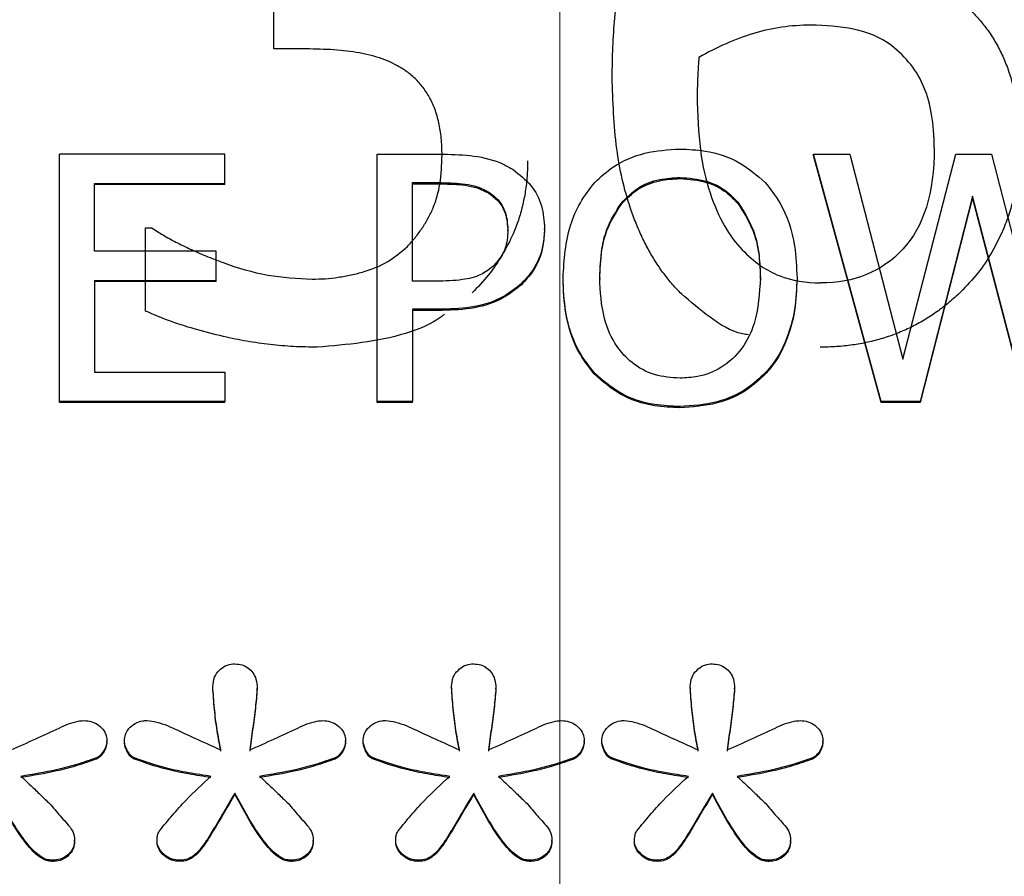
# Model space of a CAD drawing. Header units: inches. Extents: x 0.6 to 16.3, y 0.2 to 11.5.
# Tile 10 of 34: x 4.79 to 4.989, y 7.206 to 7.379. Entities that reach past the tile are written whole.
import ezdxf

# ---------------------------------------------------------------- set-up
doc = ezdxf.new("R2010")
doc.units = ezdxf.units.IN
doc.header["$MEASUREMENT"] = 0
doc.linetypes.add('CENTERX2', pattern=[0.8, 0.5, -0.1, 0.1, -0.1])

msp = doc.modelspace()

# ---------------------------------------------------------------- linework, layer by layer
at = {"color": 7, "linetype": 'CENTERX2', "lineweight": 18}
msp.add_line((4.89913, 3.7919), (4.89913, 10.2951), dxfattribs=at)
at = {"color": 7, "linetype": 'Continuous', "lineweight": 25}
for p, q in [((4.84149, 7.37308), (4.84149, 7.38621)), ((4.84868, 7.37308), (4.84149, 7.37308)), ((4.79826, 7.30208), (4.79826, 7.35187)), ((4.83162, 7.35187), (4.79826, 7.35187)), ((4.83162, 7.34598), (4.83162, 7.35187)), ((4.86231, 7.30208), (4.86231, 7.35187)), ((4.86231, 7.35187), (4.87571, 7.35187)), ((4.96383, 7.30208), (4.95022, 7.35187)), ((4.95022, 7.35187), (4.95752, 7.35187)), ((4.95022, 7.35163), (4.95022, 7.35187)), ((4.96383, 7.30184), (4.95022, 7.35163)), ((4.95752, 7.35187), (4.96824, 7.31059)), ((4.96824, 7.31059), (4.97887, 7.35187)), ((4.97887, 7.35187), (4.98609, 7.35187)), ((4.98609, 7.35187), (4.99681, 7.31011)), ((4.92333, 7.34719), (4.92333, 7.34695)), ((4.80534, 7.33234), (4.80534, 7.34598)), ((4.80534, 7.34598), (4.83162, 7.34598)), ((4.83162, 7.34574), (4.80534, 7.34574)), ((4.83162, 7.34574), (4.83162, 7.34598)), ((4.86939, 7.34614), (4.87527, 7.34614)), ((4.86939, 7.32629), (4.86939, 7.34614)), ((4.86939, 7.3459), (4.87527, 7.3459)), ((4.87527, 7.34614), (4.87527, 7.3459)), ((4.88478, 7.34424), (4.88478, 7.344)), ((4.98224, 7.3434), (4.9717, 7.30208)), ((4.98224, 7.34316), (4.9717, 7.30184)), ((4.99309, 7.30208), (4.98224, 7.3434)), ((4.98224, 7.34316), (4.98224, 7.3434)), ((4.99309, 7.30184), (4.98224, 7.34316)), ((4.91149, 7.34202), (4.91149, 7.34178)), ((4.93513, 7.34202), (4.93513, 7.34178)), ((4.81563, 7.33705), (4.81686, 7.33705)), ((4.81563, 7.32027), (4.81563, 7.33705)), ((4.88863, 7.33642), (4.88863, 7.33666)), ((4.89602, 7.33662), (4.89602, 7.33686)), ((4.82985, 7.33234), (4.80534, 7.33234)), ((4.82985, 7.32645), (4.82985, 7.33234)), ((4.89974, 7.32673), (4.89974, 7.32697)), ((4.90713, 7.32697), (4.90713, 7.32673)), ((4.9395, 7.32673), (4.9395, 7.32697)), ((4.80534, 7.32645), (4.82985, 7.32645)), ((4.80534, 7.32645), (4.80534, 7.30797)), ((4.82985, 7.32621), (4.80534, 7.32621)), ((4.82985, 7.32621), (4.82985, 7.32645)), ((4.87424, 7.32629), (4.86939, 7.32629)), ((4.89135, 7.32556), (4.89135, 7.3258)), ((4.8754, 7.32064), (4.86939, 7.32064)), ((4.86939, 7.32064), (4.86939, 7.30208)), ((4.8754, 7.3204), (4.86939, 7.3204)), ((4.8754, 7.3204), (4.8754, 7.32064)), ((4.80534, 7.30797), (4.83162, 7.30797)), ((4.83162, 7.30797), (4.83162, 7.30208)), ((4.90609, 7.30757), (4.90609, 7.30781)), ((4.94049, 7.30757), (4.94049, 7.30781)), ((4.83162, 7.30208), (4.79826, 7.30208)), ((4.79826, 7.30184), (4.79826, 7.30208)), ((4.83162, 7.30184), (4.79826, 7.30184)), ((4.83162, 7.30184), (4.83162, 7.30208)), ((4.86939, 7.30208), (4.86231, 7.30208)), ((4.86231, 7.30184), (4.86231, 7.30208)), ((4.86939, 7.30184), (4.86231, 7.30184)), ((4.86939, 7.30184), (4.86939, 7.30208)), ((4.9717, 7.30208), (4.96383, 7.30208)), ((4.96383, 7.30184), (4.96383, 7.30208)), ((4.9717, 7.30184), (4.96383, 7.30184)), ((4.9717, 7.30184), (4.9717, 7.30208)), ((4.92329, 7.30079), (4.92329, 7.30103)), ((4.82917, 7.24444), (4.82917, 7.24468)), ((4.83811, 7.24409), (4.83811, 7.24433)), ((4.87727, 7.24444), (4.87727, 7.24468)), ((4.88621, 7.24409), (4.88621, 7.24433)), ((4.92537, 7.24444), (4.92537, 7.24468)), ((4.93431, 7.24409), (4.93431, 7.24433)), ((4.80782, 7.23343), (4.80782, 7.23367)), ((4.81136, 7.23343), (4.81136, 7.23367)), ((4.85592, 7.23343), (4.85592, 7.23367)), ((4.85946, 7.23343), (4.85946, 7.23367)), ((4.90402, 7.23343), (4.90402, 7.23367)), ((4.90756, 7.23343), (4.90756, 7.23367)), ((4.95212, 7.23343), (4.95212, 7.23367)), ((4.80571, 7.23001), (4.80571, 7.23025)), ((4.81322, 7.23007), (4.81322, 7.23031)), ((4.85381, 7.23001), (4.85381, 7.23025)), ((4.86132, 7.23007), (4.86132, 7.23031)), ((4.90191, 7.23001), (4.90191, 7.23025)), ((4.90942, 7.23007), (4.90942, 7.23031)), ((4.95001, 7.23001), (4.95001, 7.23025)), ((4.83364, 7.22294), (4.83364, 7.22318)), ((4.88174, 7.22294), (4.88174, 7.22318)), ((4.92984, 7.22294), (4.92984, 7.22318)), ((4.80131, 7.21338), (4.80131, 7.21362)), ((4.81794, 7.21338), (4.81794, 7.21362)), ((4.8494, 7.21338), (4.8494, 7.21362)), ((4.86604, 7.21338), (4.86604, 7.21362)), ((4.8975, 7.21338), (4.8975, 7.21362)), ((4.91414, 7.21338), (4.91414, 7.21362)), ((4.9456, 7.21338), (4.9456, 7.21362)), ((4.79671, 7.20939), (4.79671, 7.20963)), ((4.82259, 7.20939), (4.82259, 7.20963)), ((4.84481, 7.20939), (4.84481, 7.20963)), ((4.87069, 7.20939), (4.87069, 7.20963)), ((4.89291, 7.20939), (4.89291, 7.20963)), ((4.91879, 7.20939), (4.91879, 7.20963)), ((4.94101, 7.20939), (4.94101, 7.20963))]:
    msp.add_line(p, q, dxfattribs=at)
for points, knots in [([(4.90965, 7.36742), (4.90968, 7.36944), (4.90973, 7.3734), (4.91014, 7.37922), (4.91081, 7.38479), (4.91191, 7.39098), (4.91361, 7.39766), (4.91622, 7.40467), (4.91942, 7.41112), (4.92216, 7.41498), (4.92351, 7.41687)], [0, 0, 0, 0, 0.116578, 0.228698, 0.336599, 0.440546, 0.590685, 0.732922, 0.86878, 1, 1, 1, 1]), ([(4.97802, 7.384), (4.97882, 7.3834), (4.98043, 7.38221), (4.98259, 7.38017), (4.98454, 7.37796), (4.98625, 7.37556), (4.98773, 7.37298), (4.98898, 7.37023), (4.99, 7.36729), (4.9908, 7.36417), (4.99136, 7.36088), (4.99171, 7.35741), (4.99175, 7.35503), (4.99177, 7.35382)], [0, 0, 0, 0, 0.084833, 0.168632, 0.252186, 0.336291, 0.421728, 0.509241, 0.599523, 0.693207, 0.790858, 0.892977, 1, 1, 1, 1]), ([(4.94968, 7.37787), (4.94572, 7.37787), (4.94187, 7.37731), (4.93441, 7.37507), (4.93073, 7.37346), (4.9271, 7.37135)], [0, 0, 0, 0, 1, 1, 2, 2, 2, 2]), ([(4.9659, 7.37375), (4.96364, 7.37541), (4.96111, 7.37651), (4.9555, 7.3776), (4.95263, 7.37787), (4.94968, 7.37787)], [0, 0, 0, 0, 1, 1, 2, 2, 2, 2]), ([(4.86777, 7.36886), (4.86715, 7.36924), (4.8659, 7.37001), (4.86383, 7.37092), (4.86163, 7.37166), (4.85844, 7.37239), (4.8541, 7.37295), (4.85054, 7.37303), (4.84868, 7.37308)], [0, 0, 0, 0, 0.1118898, 0.2256382, 0.3425627, 0.4638772, 0.7194375, 1, 1, 1, 1]), ([(4.97453, 7.35314), (4.97453, 7.358), (4.97384, 7.36207), (4.9711, 7.36865), (4.96891, 7.37145), (4.9659, 7.37375)], [0, 0, 0, 0, 1, 1, 2, 2, 2, 2]), ([(4.9271, 7.37135), (4.92703, 7.3702), (4.92697, 7.36908), (4.92683, 7.36691), (4.92679, 7.36554), (4.92679, 7.36388)], [0, 0, 0, 0, 1, 1, 2, 2, 2, 2]), ([(4.87537, 7.35171), (4.87534, 7.35285), (4.87528, 7.35504), (4.87479, 7.35815), (4.87399, 7.36096), (4.87286, 7.36342), (4.87143, 7.36555), (4.86977, 7.36739), (4.86843, 7.36837), (4.86777, 7.36886)], [0, 0, 0, 0, 0.177461, 0.339704, 0.488732, 0.62712, 0.754607, 0.877902, 1, 1, 1, 1]), ([(4.92361, 7.32372), (4.92299, 7.32436), (4.92174, 7.32564), (4.92005, 7.32776), (4.91846, 7.33005), (4.917, 7.33251), (4.91565, 7.33515), (4.91442, 7.33797), (4.91225, 7.34379), (4.91006, 7.35364), (4.90979, 7.36258), (4.90965, 7.36742)], [0, 0, 0, 0, 0.055039, 0.111533, 0.169787, 0.230082, 0.292669, 0.357774, 0.425597, 0.688854, 1, 1, 1, 1]), ([(4.92679, 7.36388), (4.92679, 7.3557), (4.92765, 7.3491), (4.93107, 7.33907), (4.93323, 7.33526), (4.93583, 7.33264)], [0, 0, 0, 0, 1, 1, 2, 2, 2, 2]), ([(4.90613, 7.34618), (4.90734, 7.34729), (4.9102, 7.34993), (4.91621, 7.35247), (4.92091, 7.35277), (4.92329, 7.35292)], [0, 0, 0, 0, 0.264089, 0.628576, 1, 1, 1, 1]), ([(4.92329, 7.35292), (4.92499, 7.35284), (4.92917, 7.35265), (4.9354, 7.35059), (4.93886, 7.34759), (4.94049, 7.34618)], [0, 0, 0, 0, 0.265818, 0.65509, 1, 1, 1, 1]), ([(4.97453, 7.35314), (4.97453, 7.34407), (4.97242, 7.33727), (4.964, 7.3282), (4.95848, 7.32593), (4.95163, 7.32593)], [0, 0, 0, 0, 1, 1, 2, 2, 2, 2]), ([(4.99177, 7.35382), (4.99175, 7.35262), (4.9917, 7.35026), (4.9913, 7.34677), (4.99065, 7.3434), (4.98975, 7.34014), (4.98834, 7.33634), (4.98628, 7.33218), (4.98342, 7.3278), (4.98103, 7.32532), (4.97986, 7.32411)], [0, 0, 0, 0, 0.110455, 0.217985, 0.323143, 0.426522, 0.528747, 0.693176, 0.849307, 1, 1, 1, 1]), ([(4.86839, 7.33331), (4.86893, 7.3339), (4.87001, 7.33509), (4.8714, 7.337), (4.8726, 7.33899), (4.87401, 7.34186), (4.87518, 7.34613), (4.8753, 7.34974), (4.87537, 7.35171)], [0, 0, 0, 0, 0.117405, 0.232528, 0.346233, 0.459418, 0.705483, 1, 1, 1, 1]), ([(4.87571, 7.35187), (4.87773, 7.35182), (4.88181, 7.35171), (4.88662, 7.35055), (4.88901, 7.34915), (4.88967, 7.34876)], [0, 0, 0, 0, 0.418669, 0.840635, 1, 1, 1, 1]), ([(4.89261, 7.35056), (4.89259, 7.34951), (4.89255, 7.34745), (4.89218, 7.3444), (4.8916, 7.34145), (4.89078, 7.33859), (4.8895, 7.33524), (4.88757, 7.3315), (4.88482, 7.32746), (4.88256, 7.3251), (4.88142, 7.32392)], [0, 0, 0, 0, 0.106935, 0.211114, 0.313112, 0.413538, 0.513033, 0.676291, 0.837723, 1, 1, 1, 1]), ([(4.88967, 7.34876), (4.89094, 7.34778), (4.89349, 7.3458), (4.89572, 7.3415), (4.89592, 7.33841), (4.89602, 7.33686)], [0, 0, 0, 0, 0.332227, 0.665173, 1, 1, 1, 1]), ([(4.91149, 7.34202), (4.91255, 7.34311), (4.91467, 7.3453), (4.919, 7.34697), (4.92195, 7.34712), (4.92333, 7.34719)], [0, 0, 0, 0, 0.346115, 0.694283, 1, 1, 1, 1]), ([(4.91149, 7.34178), (4.91255, 7.34288), (4.91467, 7.34506), (4.919, 7.34673), (4.92195, 7.34688), (4.92333, 7.34695)], [0, 0, 0, 0, 0.346115, 0.694283, 1, 1, 1, 1]), ([(4.92333, 7.34719), (4.92513, 7.34705), (4.92843, 7.34681), (4.93253, 7.34478), (4.93433, 7.34287), (4.93513, 7.34202)], [0, 0, 0, 0, 0.397274, 0.731601, 1, 1, 1, 1]), ([(4.92333, 7.34695), (4.92513, 7.34682), (4.92843, 7.34657), (4.93253, 7.34454), (4.93433, 7.34263), (4.93513, 7.34178)], [0, 0, 0, 0, 0.397274, 0.731601, 1, 1, 1, 1]), ([(4.87527, 7.34614), (4.87686, 7.3461), (4.87928, 7.34605), (4.88253, 7.34541), (4.88402, 7.34464), (4.88478, 7.34424)], [0, 0, 0, 0, 0.483566, 0.736159, 1, 1, 1, 1]), ([(4.87527, 7.3459), (4.87686, 7.34586), (4.87928, 7.34581), (4.88253, 7.34517), (4.88402, 7.3444), (4.88478, 7.344)], [0, 0, 0, 0, 0.483566, 0.736159, 1, 1, 1, 1]), ([(4.89974, 7.32697), (4.89998, 7.33061), (4.90032, 7.33583), (4.90308, 7.34224), (4.9051, 7.34485), (4.90613, 7.34618)], [0, 0, 0, 0, 0.529171, 0.760302, 1, 1, 1, 1]), ([(4.94049, 7.34618), (4.94152, 7.34486), (4.94447, 7.34106), (4.94657, 7.33431), (4.9468, 7.32912), (4.94689, 7.32697)], [0, 0, 0, 0, 0.239033, 0.684846, 1, 1, 1, 1]), ([(4.88478, 7.34424), (4.8855, 7.3437), (4.88695, 7.34262), (4.88839, 7.33993), (4.88854, 7.33786), (4.88863, 7.33666)], [0, 0, 0, 0, 0.294213, 0.588988, 1, 1, 1, 1]), ([(4.88478, 7.344), (4.8855, 7.34346), (4.88695, 7.34238), (4.88839, 7.33969), (4.88854, 7.33762), (4.88863, 7.33642)], [0, 0, 0, 0, 0.294213, 0.588988, 1, 1, 1, 1]), ([(4.90713, 7.32697), (4.90721, 7.32892), (4.90735, 7.33222), (4.90857, 7.33743), (4.9104, 7.34031), (4.91149, 7.34202)], [0, 0, 0, 0, 0.3698303, 0.6253826, 1, 1, 1, 1]), ([(4.90713, 7.32673), (4.90721, 7.32868), (4.90735, 7.33198), (4.90857, 7.33719), (4.9104, 7.34007), (4.91149, 7.34178)], [0, 0, 0, 0, 0.36983, 0.625383, 1, 1, 1, 1]), ([(4.93513, 7.34202), (4.93636, 7.34001), (4.93837, 7.33671), (4.93935, 7.33145), (4.93945, 7.32848), (4.9395, 7.32697)], [0, 0, 0, 0, 0.434799, 0.714382, 1, 1, 1, 1]), ([(4.93513, 7.34178), (4.93636, 7.33977), (4.93837, 7.33647), (4.93935, 7.33121), (4.93945, 7.32824), (4.9395, 7.32673)], [0, 0, 0, 0, 0.4347987, 0.7143824, 1, 1, 1, 1]), ([(4.81686, 7.33705), (4.81762, 7.33655), (4.81919, 7.33553), (4.82179, 7.33412), (4.82466, 7.33272), (4.82784, 7.33135), (4.83295, 7.32934), (4.84004, 7.3272), (4.84618, 7.32686), (4.84919, 7.3267)], [0, 0, 0, 0, 0.079737, 0.166239, 0.25979, 0.360612, 0.468884, 0.739975, 1, 1, 1, 1]), ([(4.88863, 7.33666), (4.8886, 7.33595), (4.88853, 7.33415), (4.88766, 7.33147), (4.88624, 7.32996), (4.8856, 7.32927)], [0, 0, 0, 0, 0.261236, 0.66725, 1, 1, 1, 1]), ([(4.89602, 7.33686), (4.89595, 7.33578), (4.89578, 7.33288), (4.89425, 7.32893), (4.89216, 7.32668), (4.89135, 7.3258)], [0, 0, 0, 0, 0.266723, 0.716133, 1, 1, 1, 1]), ([(4.89602, 7.33662), (4.89595, 7.33554), (4.89578, 7.33264), (4.89425, 7.32869), (4.89216, 7.32644), (4.89135, 7.32556)], [0, 0, 0, 0, 0.266723, 0.716133, 1, 1, 1, 1]), ([(4.84919, 7.3267), (4.85007, 7.32672), (4.85183, 7.32676), (4.85446, 7.32706), (4.85708, 7.32754), (4.86048, 7.32839), (4.86457, 7.33), (4.86712, 7.33221), (4.86839, 7.33331)], [0, 0, 0, 0, 0.125248, 0.250896, 0.377667, 0.506261, 0.755293, 1, 1, 1, 1]), ([(4.93583, 7.33264), (4.93822, 7.33015), (4.94072, 7.3284), (4.94592, 7.32642), (4.94869, 7.32593), (4.95163, 7.32593)], [0, 0, 0, 0, 1, 1, 2, 2, 2, 2]), ([(4.8856, 7.32927), (4.88483, 7.32866), (4.88306, 7.32727), (4.87901, 7.3264), (4.87599, 7.32633), (4.87424, 7.32629)], [0, 0, 0, 0, 0.249264, 0.564905, 1, 1, 1, 1]), ([(4.90609, 7.30781), (4.90508, 7.30909), (4.9022, 7.31273), (4.90008, 7.31946), (4.89984, 7.32467), (4.89974, 7.32697)], [0, 0, 0, 0, 0.233288, 0.66155, 1, 1, 1, 1]), ([(4.92333, 7.30676), (4.92159, 7.30688), (4.91808, 7.30713), (4.91362, 7.30959), (4.91004, 7.31349), (4.9075, 7.31939), (4.90726, 7.3242), (4.90713, 7.32697)], [0, 0, 0, 0, 0.170944, 0.343111, 0.49388, 0.708299, 1, 1, 1, 1]), ([(4.9395, 7.32697), (4.93933, 7.32385), (4.93906, 7.31888), (4.93604, 7.31259), (4.932, 7.30874), (4.92739, 7.30696), (4.92451, 7.30682), (4.92333, 7.30676)], [0, 0, 0, 0, 0.327834, 0.521288, 0.71629, 0.883753, 1, 1, 1, 1]), ([(4.94689, 7.32697), (4.9468, 7.32486), (4.94665, 7.32102), (4.94508, 7.31485), (4.94289, 7.31049), (4.94083, 7.30819), (4.94049, 7.30781)], [0, 0, 0, 0, 0.309505, 0.560936, 0.927066, 1, 1, 1, 1]), ([(4.89135, 7.3258), (4.89019, 7.32488), (4.88744, 7.3227), (4.88184, 7.32085), (4.87758, 7.32071), (4.8754, 7.32064)], [0, 0, 0, 0, 0.262955, 0.622882, 1, 1, 1, 1]), ([(4.89135, 7.32556), (4.89019, 7.32464), (4.88744, 7.32246), (4.88184, 7.32062), (4.87758, 7.32047), (4.8754, 7.3204)], [0, 0, 0, 0, 0.262955, 0.622882, 1, 1, 1, 1]), ([(4.90609, 7.30757), (4.90508, 7.30885), (4.9022, 7.31249), (4.90008, 7.31922), (4.89984, 7.32443), (4.89974, 7.32673)], [0, 0, 0, 0, 0.233288, 0.66155, 1, 1, 1, 1]), ([(4.94689, 7.32673), (4.9468, 7.32462), (4.94665, 7.32079), (4.94508, 7.31462), (4.94289, 7.31025), (4.94083, 7.30795), (4.94049, 7.30757)], [0, 0, 0, 0, 0.309505, 0.560936, 0.927066, 1, 1, 1, 1]), ([(4.9371, 7.31548), (4.93671, 7.31554), (4.93385, 7.31598), (4.92916, 7.31896), (4.92547, 7.32213), (4.92361, 7.32372)], [0, 0, 0, 0, 0.072496, 0.531661, 1, 1, 1, 1]), ([(4.97986, 7.32411), (4.97909, 7.32339), (4.97757, 7.32198), (4.97509, 7.32009), (4.97252, 7.31841), (4.96984, 7.31696), (4.96705, 7.31574), (4.96415, 7.31473), (4.96115, 7.31395), (4.95804, 7.3134), (4.95482, 7.31306), (4.95264, 7.31301), (4.95153, 7.31299)], [0, 0, 0, 0, 0.103173, 0.203873, 0.302727, 0.400398, 0.497573, 0.594951, 0.693224, 0.793067, 0.895125, 1, 1, 1, 1]), ([(4.85022, 7.31299), (4.84863, 7.31302), (4.84546, 7.31307), (4.84071, 7.31349), (4.836, 7.31416), (4.83089, 7.3152), (4.82561, 7.31657), (4.82034, 7.31824), (4.81714, 7.31962), (4.81563, 7.32027)], [0, 0, 0, 0, 0.133332, 0.26639, 0.399665, 0.533645, 0.70455, 0.859729, 1, 1, 1, 1]), ([(4.87589, 7.31965), (4.87569, 7.3195), (4.87342, 7.31772), (4.86498, 7.31424), (4.85624, 7.3135), (4.85022, 7.31299)], [0, 0, 0, 0, 0.02843, 0.330429, 1, 1, 1, 1]), ([(4.92329, 7.30103), (4.92159, 7.30111), (4.91741, 7.3013), (4.91114, 7.30333), (4.9077, 7.30638), (4.90609, 7.30781)], [0, 0, 0, 0, 0.265205, 0.65497, 1, 1, 1, 1]), ([(4.92329, 7.30079), (4.92159, 7.30087), (4.91741, 7.30106), (4.91114, 7.30309), (4.9077, 7.30614), (4.90609, 7.30757)], [0, 0, 0, 0, 0.265205, 0.65497, 1, 1, 1, 1]), ([(4.94049, 7.30781), (4.93932, 7.30672), (4.93657, 7.30415), (4.93059, 7.30152), (4.92582, 7.3012), (4.92329, 7.30103)], [0, 0, 0, 0, 0.257077, 0.605802, 1, 1, 1, 1]), ([(4.94049, 7.30757), (4.93932, 7.30648), (4.93657, 7.30391), (4.93059, 7.30128), (4.92582, 7.30096), (4.92329, 7.30079)], [0, 0, 0, 0, 0.257077, 0.605802, 1, 1, 1, 1]), ([(4.82917, 7.24468), (4.82924, 7.2453), (4.82936, 7.24648), (4.83039, 7.24794), (4.8317, 7.2489), (4.83287, 7.24918), (4.8335, 7.2492), (4.83364, 7.2492)], [0, 0, 0, 0, 0.271807, 0.514058, 0.744023, 0.940774, 1, 1, 1, 1]), ([(4.83364, 7.2492), (4.83412, 7.24916), (4.83509, 7.24909), (4.83634, 7.24841), (4.83732, 7.2474), (4.838, 7.24601), (4.83807, 7.24493), (4.83811, 7.24433)], [0, 0, 0, 0, 0.186727, 0.374343, 0.549017, 0.751938, 1, 1, 1, 1]), ([(4.87727, 7.24468), (4.87734, 7.2453), (4.87746, 7.24648), (4.87849, 7.24794), (4.8798, 7.2489), (4.88097, 7.24918), (4.8816, 7.2492), (4.88174, 7.2492)], [0, 0, 0, 0, 0.271807, 0.514058, 0.744023, 0.940774, 1, 1, 1, 1]), ([(4.88174, 7.2492), (4.88222, 7.24916), (4.88319, 7.24909), (4.88444, 7.24841), (4.88541, 7.2474), (4.8861, 7.24601), (4.88617, 7.24493), (4.88621, 7.24433)], [0, 0, 0, 0, 0.186727, 0.374343, 0.549017, 0.751938, 1, 1, 1, 1]), ([(4.92537, 7.24468), (4.92544, 7.2453), (4.92556, 7.24648), (4.92659, 7.24794), (4.92789, 7.2489), (4.92907, 7.24918), (4.9297, 7.2492), (4.92984, 7.2492)], [0, 0, 0, 0, 0.271807, 0.514058, 0.744023, 0.940774, 1, 1, 1, 1]), ([(4.92984, 7.2492), (4.93032, 7.24916), (4.93128, 7.24909), (4.93253, 7.24841), (4.93351, 7.2474), (4.9342, 7.24601), (4.93427, 7.24493), (4.93431, 7.24433)], [0, 0, 0, 0, 0.186727, 0.374343, 0.549017, 0.751938, 1, 1, 1, 1]), ([(4.83079, 7.23187), (4.83053, 7.23322), (4.82999, 7.23601), (4.82946, 7.24029), (4.82927, 7.24322), (4.82917, 7.24468)], [0, 0, 0, 0, 0.318539, 0.658914, 1, 1, 1, 1]), ([(4.83079, 7.23164), (4.83053, 7.23298), (4.82999, 7.23577), (4.82946, 7.24005), (4.82927, 7.24298), (4.82917, 7.24444)], [0, 0, 0, 0, 0.318539, 0.658914, 1, 1, 1, 1]), ([(4.83811, 7.24433), (4.838, 7.24304), (4.83778, 7.24031), (4.83719, 7.23617), (4.83681, 7.23331), (4.83662, 7.23187)], [0, 0, 0, 0, 0.30923, 0.654607, 1, 1, 1, 1]), ([(4.83811, 7.24409), (4.838, 7.2428), (4.83778, 7.24008), (4.83719, 7.23593), (4.83681, 7.23307), (4.83662, 7.23164)], [0, 0, 0, 0, 0.30923, 0.654607, 1, 1, 1, 1]), ([(4.87889, 7.23187), (4.87863, 7.23322), (4.87809, 7.23601), (4.87756, 7.24029), (4.87737, 7.24322), (4.87727, 7.24468)], [0, 0, 0, 0, 0.318539, 0.658914, 1, 1, 1, 1]), ([(4.87889, 7.23164), (4.87863, 7.23298), (4.87809, 7.23577), (4.87756, 7.24005), (4.87737, 7.24298), (4.87727, 7.24444)], [0, 0, 0, 0, 0.318539, 0.658914, 1, 1, 1, 1]), ([(4.88621, 7.24433), (4.8861, 7.24304), (4.88588, 7.24031), (4.88529, 7.23617), (4.88491, 7.23331), (4.88472, 7.23187)], [0, 0, 0, 0, 0.30923, 0.654607, 1, 1, 1, 1]), ([(4.88621, 7.24409), (4.8861, 7.2428), (4.88588, 7.24008), (4.88529, 7.23593), (4.88491, 7.23307), (4.88472, 7.23164)], [0, 0, 0, 0, 0.30923, 0.654607, 1, 1, 1, 1]), ([(4.92698, 7.23187), (4.92672, 7.23322), (4.92619, 7.23601), (4.92566, 7.24029), (4.92547, 7.24322), (4.92537, 7.24468)], [0, 0, 0, 0, 0.318539, 0.658914, 1, 1, 1, 1]), ([(4.92698, 7.23164), (4.92672, 7.23298), (4.92619, 7.23577), (4.92566, 7.24005), (4.92547, 7.24298), (4.92537, 7.24444)], [0, 0, 0, 0, 0.318539, 0.658914, 1, 1, 1, 1]), ([(4.93431, 7.24433), (4.9342, 7.24304), (4.93398, 7.24031), (4.93339, 7.23617), (4.93301, 7.23331), (4.93282, 7.23187)], [0, 0, 0, 0, 0.30923, 0.654607, 1, 1, 1, 1]), ([(4.93431, 7.24409), (4.9342, 7.2428), (4.93398, 7.24008), (4.93339, 7.23593), (4.93301, 7.23307), (4.93282, 7.23164)], [0, 0, 0, 0, 0.30923, 0.654607, 1, 1, 1, 1]), ([(4.78852, 7.23187), (4.79018, 7.23261), (4.79342, 7.23405), (4.79783, 7.23612), (4.80106, 7.23759), (4.80283, 7.23775), (4.80323, 7.23778)], [0, 0, 0, 0, 0.342904, 0.668758, 0.926008, 1, 1, 1, 1]), ([(4.80323, 7.23778), (4.80376, 7.23774), (4.80482, 7.23766), (4.8062, 7.23689), (4.80729, 7.23581), (4.80778, 7.23464), (4.80781, 7.23391), (4.80782, 7.23367)], [0, 0, 0, 0, 0.223546, 0.447736, 0.666173, 0.889996, 1, 1, 1, 1]), ([(4.81136, 7.23367), (4.8114, 7.23412), (4.81148, 7.23501), (4.81226, 7.23626), (4.81348, 7.23725), (4.8148, 7.23774), (4.81562, 7.23777), (4.81589, 7.23778)], [0, 0, 0, 0, 0.20353, 0.407885, 0.647226, 0.885316, 1, 1, 1, 1]), ([(4.81589, 7.23778), (4.81656, 7.2377), (4.81874, 7.23741), (4.82363, 7.23508), (4.82789, 7.23317), (4.83079, 7.23187)], [0, 0, 0, 0, 0.124093, 0.404933, 1, 1, 1, 1]), ([(4.83662, 7.23187), (4.83828, 7.23261), (4.84152, 7.23405), (4.84593, 7.23612), (4.84916, 7.23759), (4.85093, 7.23775), (4.85133, 7.23778)], [0, 0, 0, 0, 0.342904, 0.668758, 0.926008, 1, 1, 1, 1]), ([(4.85133, 7.23778), (4.85186, 7.23774), (4.85292, 7.23766), (4.8543, 7.23689), (4.85539, 7.23581), (4.85587, 7.23464), (4.85591, 7.23391), (4.85592, 7.23367)], [0, 0, 0, 0, 0.223546, 0.447736, 0.666173, 0.889996, 1, 1, 1, 1]), ([(4.85946, 7.23367), (4.8595, 7.23412), (4.85958, 7.23501), (4.86036, 7.23626), (4.86158, 7.23725), (4.8629, 7.23774), (4.86372, 7.23777), (4.86399, 7.23778)], [0, 0, 0, 0, 0.20353, 0.407885, 0.647226, 0.885316, 1, 1, 1, 1]), ([(4.86399, 7.23778), (4.86466, 7.2377), (4.86684, 7.23741), (4.87173, 7.23508), (4.87599, 7.23317), (4.87889, 7.23187)], [0, 0, 0, 0, 0.124093, 0.404933, 1, 1, 1, 1]), ([(4.88472, 7.23187), (4.88638, 7.23261), (4.88962, 7.23405), (4.89403, 7.23612), (4.89726, 7.23759), (4.89903, 7.23775), (4.89943, 7.23778)], [0, 0, 0, 0, 0.342904, 0.668758, 0.926008, 1, 1, 1, 1]), ([(4.89943, 7.23778), (4.89996, 7.23774), (4.90102, 7.23766), (4.9024, 7.23689), (4.90349, 7.23581), (4.90397, 7.23464), (4.90401, 7.23391), (4.90402, 7.23367)], [0, 0, 0, 0, 0.223546, 0.447736, 0.666173, 0.889996, 1, 1, 1, 1]), ([(4.90756, 7.23367), (4.9076, 7.23412), (4.90768, 7.23501), (4.90846, 7.23626), (4.90968, 7.23725), (4.911, 7.23774), (4.91182, 7.23777), (4.91209, 7.23778)], [0, 0, 0, 0, 0.20353, 0.407885, 0.647226, 0.885316, 1, 1, 1, 1]), ([(4.91209, 7.23778), (4.91276, 7.2377), (4.91494, 7.23741), (4.91983, 7.23508), (4.92409, 7.23317), (4.92698, 7.23187)], [0, 0, 0, 0, 0.124093, 0.404933, 1, 1, 1, 1]), ([(4.93282, 7.23187), (4.93448, 7.23261), (4.93772, 7.23405), (4.94213, 7.23612), (4.94536, 7.23759), (4.94713, 7.23775), (4.94753, 7.23778)], [0, 0, 0, 0, 0.342904, 0.668758, 0.926008, 1, 1, 1, 1]), ([(4.94753, 7.23778), (4.94806, 7.23774), (4.94912, 7.23766), (4.9505, 7.23689), (4.95159, 7.23581), (4.95207, 7.23464), (4.95211, 7.23391), (4.95212, 7.23367)], [0, 0, 0, 0, 0.223546, 0.447736, 0.666173, 0.889996, 1, 1, 1, 1]), ([(4.80782, 7.23367), (4.80778, 7.2333), (4.80766, 7.23236), (4.80698, 7.23129), (4.80627, 7.23053), (4.80586, 7.23032), (4.80571, 7.23025)], [0, 0, 0, 0, 0.269353, 0.685116, 0.88843, 1, 1, 1, 1]), ([(4.80782, 7.23343), (4.80778, 7.23306), (4.80766, 7.23213), (4.80698, 7.23106), (4.80627, 7.23029), (4.80586, 7.23008), (4.80571, 7.23001)], [0, 0, 0, 0, 0.269353, 0.685116, 0.88843, 1, 1, 1, 1]), ([(4.81322, 7.23031), (4.81305, 7.23043), (4.81244, 7.23083), (4.81181, 7.23195), (4.81138, 7.233), (4.81136, 7.2336), (4.81136, 7.23367)], [0, 0, 0, 0, 0.151625, 0.530973, 0.949184, 1, 1, 1, 1]), ([(4.81322, 7.23007), (4.81305, 7.23019), (4.81244, 7.23059), (4.81181, 7.23171), (4.81138, 7.23276), (4.81136, 7.23337), (4.81136, 7.23343)], [0, 0, 0, 0, 0.151625, 0.530973, 0.949184, 1, 1, 1, 1]), ([(4.85592, 7.23367), (4.85588, 7.2333), (4.85576, 7.23236), (4.85508, 7.23129), (4.85437, 7.23053), (4.85396, 7.23032), (4.85381, 7.23025)], [0, 0, 0, 0, 0.269353, 0.685116, 0.88843, 1, 1, 1, 1]), ([(4.85592, 7.23343), (4.85588, 7.23306), (4.85576, 7.23213), (4.85508, 7.23106), (4.85437, 7.23029), (4.85396, 7.23008), (4.85381, 7.23001)], [0, 0, 0, 0, 0.2693535, 0.6851157, 0.8884304, 1, 1, 1, 1]), ([(4.86132, 7.23031), (4.86115, 7.23043), (4.86054, 7.23083), (4.85991, 7.23195), (4.85948, 7.233), (4.85946, 7.2336), (4.85946, 7.23367)], [0, 0, 0, 0, 0.151625, 0.530973, 0.949184, 1, 1, 1, 1]), ([(4.86132, 7.23007), (4.86115, 7.23019), (4.86054, 7.23059), (4.85991, 7.23171), (4.85948, 7.23276), (4.85946, 7.23337), (4.85946, 7.23343)], [0, 0, 0, 0, 0.1516253, 0.5309733, 0.9491843, 1, 1, 1, 1]), ([(4.90402, 7.23367), (4.90398, 7.2333), (4.90386, 7.23236), (4.90318, 7.23129), (4.90247, 7.23053), (4.90206, 7.23032), (4.90191, 7.23025)], [0, 0, 0, 0, 0.2693535, 0.6851157, 0.8884304, 1, 1, 1, 1]), ([(4.90402, 7.23343), (4.90398, 7.23306), (4.90386, 7.23213), (4.90318, 7.23106), (4.90247, 7.23029), (4.90206, 7.23008), (4.90191, 7.23001)], [0, 0, 0, 0, 0.269353, 0.685116, 0.88843, 1, 1, 1, 1]), ([(4.90942, 7.23031), (4.90925, 7.23043), (4.90864, 7.23083), (4.90801, 7.23195), (4.90758, 7.233), (4.90756, 7.2336), (4.90756, 7.23367)], [0, 0, 0, 0, 0.1516253, 0.5309733, 0.9491843, 1, 1, 1, 1]), ([(4.90942, 7.23007), (4.90925, 7.23019), (4.90864, 7.23059), (4.90801, 7.23171), (4.90758, 7.23276), (4.90756, 7.23337), (4.90756, 7.23343)], [0, 0, 0, 0, 0.151625, 0.530973, 0.949184, 1, 1, 1, 1]), ([(4.95212, 7.23367), (4.95208, 7.2333), (4.95196, 7.23236), (4.95127, 7.23129), (4.95057, 7.23053), (4.95016, 7.23032), (4.95001, 7.23025)], [0, 0, 0, 0, 0.2693535, 0.6851157, 0.8884304, 1, 1, 1, 1]), ([(4.95212, 7.23343), (4.95208, 7.23306), (4.95196, 7.23213), (4.95127, 7.23106), (4.95057, 7.23029), (4.95016, 7.23008), (4.95001, 7.23001)], [0, 0, 0, 0, 0.2693535, 0.6851157, 0.8884304, 1, 1, 1, 1]), ([(4.80571, 7.23025), (4.8044, 7.2298), (4.80177, 7.22888), (4.79671, 7.22756), (4.79292, 7.22694), (4.79051, 7.22654)], [0, 0, 0, 0, 0.267179, 0.534328, 1, 1, 1, 1]), ([(4.80571, 7.23001), (4.8044, 7.22956), (4.80177, 7.22865), (4.79671, 7.22732), (4.79292, 7.2267), (4.79051, 7.22631)], [0, 0, 0, 0, 0.267179, 0.534328, 1, 1, 1, 1]), ([(4.8288, 7.22654), (4.82729, 7.22677), (4.82428, 7.22723), (4.81901, 7.22829), (4.8154, 7.22955), (4.81322, 7.23031)], [0, 0, 0, 0, 0.28412, 0.568312, 1, 1, 1, 1]), ([(4.8288, 7.22631), (4.82729, 7.22653), (4.82428, 7.22699), (4.81901, 7.22805), (4.8154, 7.22931), (4.81322, 7.23007)], [0, 0, 0, 0, 0.28412, 0.568312, 1, 1, 1, 1]), ([(4.85381, 7.23025), (4.8525, 7.2298), (4.84987, 7.22888), (4.84481, 7.22756), (4.84102, 7.22694), (4.83861, 7.22654)], [0, 0, 0, 0, 0.267179, 0.534328, 1, 1, 1, 1]), ([(4.85381, 7.23001), (4.8525, 7.22956), (4.84987, 7.22865), (4.84481, 7.22732), (4.84102, 7.2267), (4.83861, 7.22631)], [0, 0, 0, 0, 0.267179, 0.534328, 1, 1, 1, 1]), ([(4.8769, 7.22654), (4.87539, 7.22677), (4.87238, 7.22723), (4.86711, 7.22829), (4.8635, 7.22955), (4.86132, 7.23031)], [0, 0, 0, 0, 0.28412, 0.568312, 1, 1, 1, 1]), ([(4.8769, 7.22631), (4.87539, 7.22653), (4.87238, 7.22699), (4.86711, 7.22805), (4.8635, 7.22931), (4.86132, 7.23007)], [0, 0, 0, 0, 0.28412, 0.568312, 1, 1, 1, 1]), ([(4.90191, 7.23025), (4.9006, 7.2298), (4.89797, 7.22888), (4.89291, 7.22756), (4.88911, 7.22694), (4.88671, 7.22654)], [0, 0, 0, 0, 0.267179, 0.534328, 1, 1, 1, 1]), ([(4.90191, 7.23001), (4.9006, 7.22956), (4.89797, 7.22865), (4.89291, 7.22732), (4.88911, 7.2267), (4.88671, 7.22631)], [0, 0, 0, 0, 0.267179, 0.534328, 1, 1, 1, 1]), ([(4.925, 7.22654), (4.92349, 7.22677), (4.92048, 7.22723), (4.91521, 7.22829), (4.9116, 7.22955), (4.90942, 7.23031)], [0, 0, 0, 0, 0.28412, 0.568312, 1, 1, 1, 1]), ([(4.925, 7.22631), (4.92349, 7.22653), (4.92048, 7.22699), (4.91521, 7.22805), (4.9116, 7.22931), (4.90942, 7.23007)], [0, 0, 0, 0, 0.28412, 0.568312, 1, 1, 1, 1]), ([(4.95001, 7.23025), (4.9487, 7.2298), (4.94607, 7.22888), (4.941, 7.22756), (4.93721, 7.22694), (4.9348, 7.22654)], [0, 0, 0, 0, 0.267179, 0.534328, 1, 1, 1, 1]), ([(4.95001, 7.23001), (4.9487, 7.22956), (4.94607, 7.22865), (4.941, 7.22732), (4.93721, 7.2267), (4.9348, 7.22631)], [0, 0, 0, 0, 0.267179, 0.534328, 1, 1, 1, 1]), ([(4.79051, 7.22654), (4.79126, 7.22585), (4.79266, 7.22456), (4.79465, 7.22263), (4.7959, 7.22142), (4.79653, 7.22081)], [0, 0, 0, 0, 0.369998, 0.684996, 1, 1, 1, 1]), ([(4.8185, 7.21565), (4.81934, 7.21668), (4.82102, 7.21875), (4.82437, 7.22246), (4.82708, 7.22496), (4.8288, 7.22654)], [0, 0, 0, 0, 0.267688, 0.53539, 1, 1, 1, 1]), ([(4.83861, 7.22654), (4.83936, 7.22585), (4.84076, 7.22456), (4.84275, 7.22263), (4.844, 7.22142), (4.84463, 7.22081)], [0, 0, 0, 0, 0.369998, 0.684996, 1, 1, 1, 1]), ([(4.8666, 7.21565), (4.86744, 7.21668), (4.86912, 7.21875), (4.87247, 7.22246), (4.87518, 7.22496), (4.8769, 7.22654)], [0, 0, 0, 0, 0.267688, 0.53539, 1, 1, 1, 1]), ([(4.88671, 7.22654), (4.88746, 7.22585), (4.88886, 7.22456), (4.89085, 7.22263), (4.8921, 7.22142), (4.89273, 7.22081)], [0, 0, 0, 0, 0.369998, 0.684996, 1, 1, 1, 1]), ([(4.9147, 7.21565), (4.91554, 7.21668), (4.91722, 7.21875), (4.92057, 7.22246), (4.92328, 7.22496), (4.925, 7.22654)], [0, 0, 0, 0, 0.267688, 0.53539, 1, 1, 1, 1]), ([(4.9348, 7.22654), (4.93556, 7.22585), (4.93696, 7.22456), (4.93894, 7.22263), (4.9402, 7.22142), (4.94082, 7.22081)], [0, 0, 0, 0, 0.369998, 0.684996, 1, 1, 1, 1]), ([(4.79671, 7.20963), (4.79635, 7.20967), (4.79544, 7.20978), (4.79338, 7.21105), (4.78965, 7.21541), (4.78726, 7.21993), (4.78554, 7.22318)], [0, 0, 0, 0, 0.057926, 0.144185, 0.382989, 1, 1, 1, 1]), ([(4.79671, 7.20939), (4.79635, 7.20943), (4.79544, 7.20954), (4.79338, 7.21081), (4.78965, 7.21517), (4.78726, 7.21969), (4.78554, 7.22294)], [0, 0, 0, 0, 0.057926, 0.144185, 0.382989, 1, 1, 1, 1]), ([(4.83364, 7.22318), (4.8322, 7.22072), (4.83002, 7.21703), (4.82739, 7.2127), (4.82559, 7.21069), (4.82406, 7.20977), (4.82309, 7.20967), (4.82259, 7.20963)], [0, 0, 0, 0, 0.478328, 0.718723, 0.846443, 0.921838, 1, 1, 1, 1]), ([(4.83364, 7.22294), (4.8322, 7.22048), (4.83002, 7.21679), (4.82739, 7.21246), (4.82559, 7.21045), (4.82406, 7.20953), (4.82309, 7.20943), (4.82259, 7.20939)], [0, 0, 0, 0, 0.478328, 0.718723, 0.846443, 0.921838, 1, 1, 1, 1]), ([(4.84481, 7.20963), (4.84445, 7.20967), (4.84354, 7.20978), (4.84148, 7.21105), (4.83775, 7.21541), (4.83536, 7.21993), (4.83364, 7.22318)], [0, 0, 0, 0, 0.057926, 0.144185, 0.382989, 1, 1, 1, 1]), ([(4.84481, 7.20939), (4.84445, 7.20943), (4.84354, 7.20954), (4.84148, 7.21081), (4.83775, 7.21517), (4.83536, 7.21969), (4.83364, 7.22294)], [0, 0, 0, 0, 0.057926, 0.144185, 0.382989, 1, 1, 1, 1]), ([(4.88174, 7.22318), (4.8803, 7.22072), (4.87812, 7.21703), (4.87549, 7.2127), (4.87369, 7.21069), (4.87216, 7.20977), (4.87119, 7.20967), (4.87069, 7.20963)], [0, 0, 0, 0, 0.478328, 0.718723, 0.846443, 0.921838, 1, 1, 1, 1]), ([(4.88174, 7.22294), (4.8803, 7.22048), (4.87812, 7.21679), (4.87549, 7.21246), (4.87369, 7.21045), (4.87216, 7.20953), (4.87119, 7.20943), (4.87069, 7.20939)], [0, 0, 0, 0, 0.478328, 0.718723, 0.846443, 0.921838, 1, 1, 1, 1]), ([(4.89291, 7.20963), (4.89255, 7.20967), (4.89164, 7.20978), (4.88957, 7.21105), (4.88585, 7.21541), (4.88346, 7.21993), (4.88174, 7.22318)], [0, 0, 0, 0, 0.0579261, 0.1441851, 0.3829893, 1, 1, 1, 1]), ([(4.89291, 7.20939), (4.89255, 7.20943), (4.89164, 7.20954), (4.88957, 7.21081), (4.88585, 7.21517), (4.88346, 7.21969), (4.88174, 7.22294)], [0, 0, 0, 0, 0.057926, 0.144185, 0.382989, 1, 1, 1, 1]), ([(4.92984, 7.22318), (4.92839, 7.22072), (4.92622, 7.21703), (4.92359, 7.2127), (4.92179, 7.21069), (4.92026, 7.20977), (4.91929, 7.20967), (4.91879, 7.20963)], [0, 0, 0, 0, 0.478328, 0.718723, 0.846443, 0.921838, 1, 1, 1, 1]), ([(4.92984, 7.22294), (4.92839, 7.22048), (4.92622, 7.21679), (4.92359, 7.21246), (4.92179, 7.21045), (4.92026, 7.20953), (4.91929, 7.20943), (4.91879, 7.20939)], [0, 0, 0, 0, 0.478328, 0.718723, 0.846443, 0.921838, 1, 1, 1, 1]), ([(4.94101, 7.20963), (4.94065, 7.20967), (4.93974, 7.20978), (4.93767, 7.21105), (4.93395, 7.21541), (4.93156, 7.21993), (4.92984, 7.22318)], [0, 0, 0, 0, 0.057926, 0.144185, 0.382989, 1, 1, 1, 1]), ([(4.94101, 7.20939), (4.94065, 7.20943), (4.93974, 7.20954), (4.93767, 7.21081), (4.93395, 7.21517), (4.93156, 7.21969), (4.92984, 7.22294)], [0, 0, 0, 0, 0.057926, 0.144185, 0.382989, 1, 1, 1, 1]), ([(4.79653, 7.22081), (4.79724, 7.21994), (4.79831, 7.21865), (4.79985, 7.21697), (4.80094, 7.21569), (4.80128, 7.21445), (4.8013, 7.2138), (4.80131, 7.21362)], [0, 0, 0, 0, 0.379166, 0.56834, 0.771897, 0.93912, 1, 1, 1, 1]), ([(4.84463, 7.22081), (4.84534, 7.21994), (4.84641, 7.21865), (4.84795, 7.21697), (4.84903, 7.21569), (4.84938, 7.21445), (4.8494, 7.2138), (4.8494, 7.21362)], [0, 0, 0, 0, 0.3791659, 0.5683398, 0.7718971, 0.9391199, 1, 1, 1, 1]), ([(4.89273, 7.22081), (4.89344, 7.21994), (4.89451, 7.21865), (4.89605, 7.21697), (4.89713, 7.21569), (4.89748, 7.21445), (4.8975, 7.2138), (4.8975, 7.21362)], [0, 0, 0, 0, 0.379166, 0.56834, 0.771897, 0.93912, 1, 1, 1, 1]), ([(4.94082, 7.22081), (4.94154, 7.21994), (4.94261, 7.21865), (4.94415, 7.21697), (4.94523, 7.21569), (4.94558, 7.21445), (4.9456, 7.2138), (4.9456, 7.21362)], [0, 0, 0, 0, 0.379166, 0.56834, 0.771897, 0.93912, 1, 1, 1, 1]), ([(4.81794, 7.21362), (4.81795, 7.21391), (4.81797, 7.21447), (4.81817, 7.21517), (4.81841, 7.21553), (4.8185, 7.21565)], [0, 0, 0, 0, 0.39888, 0.799877, 1, 1, 1, 1]), ([(4.86604, 7.21362), (4.86605, 7.21391), (4.86607, 7.21447), (4.86627, 7.21517), (4.86651, 7.21553), (4.8666, 7.21565)], [0, 0, 0, 0, 0.39888, 0.799877, 1, 1, 1, 1]), ([(4.91414, 7.21362), (4.91415, 7.21391), (4.91417, 7.21447), (4.91437, 7.21517), (4.91461, 7.21553), (4.9147, 7.21565)], [0, 0, 0, 0, 0.3988802, 0.7998773, 1, 1, 1, 1]), ([(4.80131, 7.21362), (4.80127, 7.21319), (4.80118, 7.21232), (4.80046, 7.21117), (4.79942, 7.21024), (4.7981, 7.2097), (4.79715, 7.20965), (4.79671, 7.20963)], [0, 0, 0, 0, 0.198437, 0.397311, 0.595096, 0.812023, 1, 1, 1, 1]), ([(4.80131, 7.21338), (4.80127, 7.21295), (4.80118, 7.21208), (4.80046, 7.21093), (4.79942, 7.21), (4.7981, 7.20946), (4.79715, 7.20941), (4.79671, 7.20939)], [0, 0, 0, 0, 0.198437, 0.397311, 0.595096, 0.812023, 1, 1, 1, 1]), ([(4.82259, 7.20963), (4.82199, 7.20968), (4.82083, 7.20978), (4.81934, 7.21072), (4.81836, 7.21187), (4.81797, 7.21293), (4.81795, 7.21347), (4.81794, 7.21362)], [0, 0, 0, 0, 0.258673, 0.491938, 0.752323, 0.929194, 1, 1, 1, 1]), ([(4.82259, 7.20939), (4.82199, 7.20944), (4.82083, 7.20954), (4.81934, 7.21048), (4.81836, 7.21163), (4.81797, 7.21269), (4.81795, 7.21323), (4.81794, 7.21338)], [0, 0, 0, 0, 0.258673, 0.491938, 0.752323, 0.929194, 1, 1, 1, 1]), ([(4.8494, 7.21362), (4.84936, 7.21319), (4.84928, 7.21232), (4.84856, 7.21117), (4.84752, 7.21024), (4.8462, 7.2097), (4.84525, 7.20965), (4.84481, 7.20963)], [0, 0, 0, 0, 0.198437, 0.397311, 0.595096, 0.812023, 1, 1, 1, 1]), ([(4.8494, 7.21338), (4.84936, 7.21295), (4.84928, 7.21208), (4.84856, 7.21093), (4.84752, 7.21), (4.8462, 7.20946), (4.84525, 7.20941), (4.84481, 7.20939)], [0, 0, 0, 0, 0.198437, 0.397311, 0.595096, 0.812023, 1, 1, 1, 1]), ([(4.87069, 7.20963), (4.87009, 7.20968), (4.86893, 7.20978), (4.86744, 7.21072), (4.86646, 7.21187), (4.86607, 7.21293), (4.86604, 7.21347), (4.86604, 7.21362)], [0, 0, 0, 0, 0.258673, 0.491938, 0.752323, 0.929194, 1, 1, 1, 1]), ([(4.87069, 7.20939), (4.87009, 7.20944), (4.86893, 7.20954), (4.86744, 7.21048), (4.86646, 7.21163), (4.86607, 7.21269), (4.86604, 7.21323), (4.86604, 7.21338)], [0, 0, 0, 0, 0.258673, 0.491938, 0.752323, 0.929194, 1, 1, 1, 1]), ([(4.8975, 7.21362), (4.89746, 7.21319), (4.89738, 7.21232), (4.89666, 7.21117), (4.89562, 7.21024), (4.8943, 7.2097), (4.89335, 7.20965), (4.89291, 7.20963)], [0, 0, 0, 0, 0.198437, 0.397311, 0.595096, 0.812023, 1, 1, 1, 1]), ([(4.8975, 7.21338), (4.89746, 7.21295), (4.89738, 7.21208), (4.89666, 7.21093), (4.89562, 7.21), (4.8943, 7.20946), (4.89335, 7.20941), (4.89291, 7.20939)], [0, 0, 0, 0, 0.198437, 0.397311, 0.595096, 0.812023, 1, 1, 1, 1]), ([(4.91879, 7.20963), (4.91819, 7.20968), (4.91703, 7.20978), (4.91554, 7.21072), (4.91456, 7.21187), (4.91417, 7.21293), (4.91414, 7.21347), (4.91414, 7.21362)], [0, 0, 0, 0, 0.258673, 0.491938, 0.752323, 0.929194, 1, 1, 1, 1]), ([(4.91879, 7.20939), (4.91819, 7.20944), (4.91703, 7.20954), (4.91554, 7.21048), (4.91456, 7.21163), (4.91417, 7.21269), (4.91414, 7.21323), (4.91414, 7.21338)], [0, 0, 0, 0, 0.258673, 0.491938, 0.752323, 0.929194, 1, 1, 1, 1]), ([(4.9456, 7.21362), (4.94556, 7.21319), (4.94548, 7.21232), (4.94476, 7.21117), (4.94372, 7.21024), (4.9424, 7.2097), (4.94145, 7.20965), (4.94101, 7.20963)], [0, 0, 0, 0, 0.198437, 0.397311, 0.595096, 0.812023, 1, 1, 1, 1]), ([(4.9456, 7.21338), (4.94556, 7.21295), (4.94548, 7.21208), (4.94476, 7.21093), (4.94372, 7.21), (4.9424, 7.20946), (4.94145, 7.20941), (4.94101, 7.20939)], [0, 0, 0, 0, 0.198437, 0.397311, 0.595096, 0.812023, 1, 1, 1, 1])]:
    msp.add_open_spline(points, degree=3, knots=knots, dxfattribs=at)

doc.saveas('drawing.dxf')
